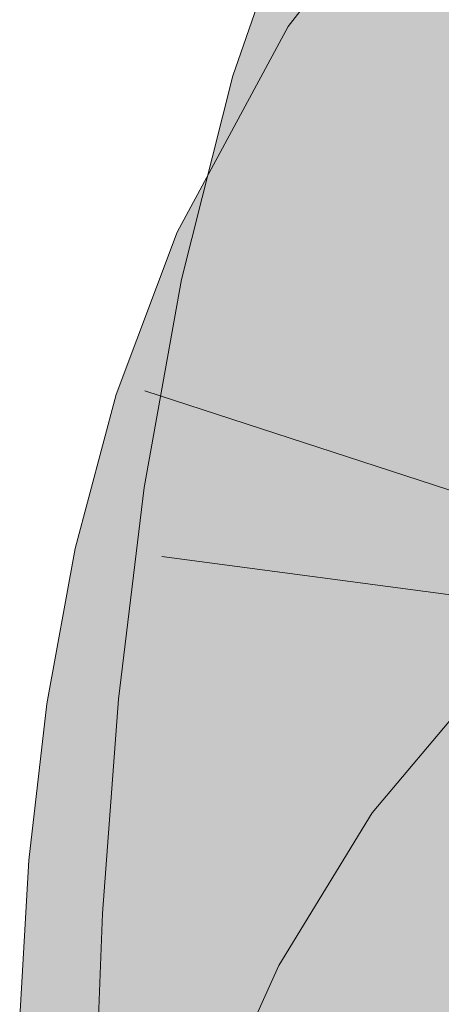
# Model space of a CAD drawing. Extents: x -500 to 300, y 62 to 1162.
# Tile 193 of 256: x 198.68 to 198.802, y 869.92 to 870.206. Entities that reach past the tile are written whole.
import ezdxf

# ---------------------------------------------------------------- set-up
doc = ezdxf.new("R2010")
doc.units = 0
doc.layers.get('0').update_dxf_attribs({"lineweight": 13})
doc.layers.add('E_Leerrohr 25-A06G93S78I', color=7, linetype='Continuous', lineweight=9, true_color=0xff8000)
doc.layers.add('E_Leerrohr 25-Shading', color=7, linetype='Continuous', lineweight=9, true_color=0xff8000)

# ---------------------------------------------------------------- blocks, each defined once
blk = doc.blocks.new('Shading-A06G93GX8I', base_point=(174.2543, 868.33185))
at = {"layer": 'E_Leerrohr 25-Shading', "color": 43, "true_color": 0xd7ab7f}
for points in [[(198.80515, 870.20551), (198.8275, 870.23438), (198.75752, 870.20355), (198.80043, 870.25903)], [(198.78914, 870.23572), (198.76129, 870.24683), (198.75789, 870.18451), (198.74155, 870.18933)], [(198.77666, 870.17896), (198.7953, 870.23328), (198.75789, 870.18451), (198.78914, 870.23572)], [(198.73059, 870.1416), (198.77925, 870.18951), (198.7547, 870.1983), (198.75752, 870.20355)], [(198.80515, 870.20551), (198.75752, 870.20355), (198.77925, 870.18951)], [(198.78825, 870.18365), (198.80515, 870.20551), (198.77925, 870.18951)], [(198.7547, 870.1983), (198.7254, 870.14398), (198.72929, 870.14221)], [(198.73059, 870.1416), (198.7547, 870.1983), (198.72929, 870.14221)], [(198.733, 870.14044), (198.77925, 870.18951), (198.73679, 870.14771)], [(198.733, 870.14044), (198.75859, 870.12854), (198.77925, 870.18951), (198.78825, 870.18365)], [(198.74066, 870.18585), (198.75789, 870.18451), (198.74155, 870.18933)], [(198.73708, 870.15936), (198.74066, 870.18585), (198.73427, 870.16046)], [(198.73729, 870.1593), (198.74066, 870.18585), (198.73708, 870.15936)], [(198.74066, 870.18585), (198.73729, 870.1593), (198.75789, 870.18451), (198.74544, 870.15619)], [(198.74689, 870.15564), (198.75789, 870.18451), (198.74542, 870.15619)], [(198.75789, 870.18451), (198.74689, 870.15564), (198.77666, 870.17896), (198.76871, 870.1474)], [(198.73294, 870.12897), (198.73708, 870.15936), (198.72667, 870.13031), (198.73427, 870.16046)], [(198.73294, 870.12897), (198.73341, 870.12885), (198.73708, 870.15936), (198.73729, 870.1593)], [(198.73729, 870.1593), (198.73341, 870.12885), (198.74544, 870.15619)], [(198.73891, 870.14136), (198.73643, 870.12823), (198.74542, 870.15619), (198.74689, 870.15564)], [(198.74689, 870.15564), (198.73643, 870.12823), (198.76871, 870.1474), (198.76247, 870.12262)], [(198.73059, 870.1416), (198.733, 870.14044), (198.73679, 870.14771)], [(198.73059, 870.1416), (198.7254, 870.14398), (198.71677, 870.12103)], [(198.71677, 870.12103), (198.72353, 870.11188), (198.73059, 870.1416), (198.733, 870.14044)], [(198.72353, 870.11188), (198.74265, 870.08594), (198.733, 870.14044), (198.75859, 870.12854)], [(198.73341, 870.12885), (198.73643, 870.12823), (198.73891, 870.14136)], [(198.73341, 870.12885), (198.72667, 870.13031), (198.71677, 870.0752)], [(198.71677, 870.0752), (198.73048, 870.07111), (198.73341, 870.12885), (198.73643, 870.12823)], [(198.73048, 870.07111), (198.75204, 870.06464), (198.73643, 870.12823), (198.76247, 870.12262)], [(198.70773, 870.09698), (198.71754, 870.09387), (198.71677, 870.12103), (198.72353, 870.11188)], [(198.71754, 870.09387), (198.74265, 870.08594), (198.72353, 870.11188)], [(198.69586, 870.05243), (198.71072, 870.06055), (198.70773, 870.09698), (198.71754, 870.09387)], [(198.71072, 870.06055), (198.74016, 870.0766), (198.71754, 870.09387), (198.74265, 870.08594)], [(198.7258, 870.04578), (198.74016, 870.0766), (198.7085, 870.04962), (198.71072, 870.06055)], [(198.71585, 870.07007), (198.73016, 870.06793), (198.71677, 870.0752), (198.73048, 870.07111)], [(198.72911, 870.04504), (198.73161, 870.04449), (198.73676, 870.06927), (198.74016, 870.0766)], [(198.73016, 870.06793), (198.71585, 870.07007), (198.72792, 870.0069), (198.70839, 870.00879)], [(198.7258, 870.04578), (198.72911, 870.04504), (198.73676, 870.06927)], [(198.73016, 870.06793), (198.75204, 870.06464), (198.73048, 870.07111)], [(198.74483, 870.00525), (198.75204, 870.06464), (198.72792, 870.0069), (198.73016, 870.06793)], [(198.71072, 870.06055), (198.69586, 870.05243), (198.7085, 870.04962)], [(198.7258, 870.04578), (198.69586, 870.05243), (198.7126, 870.00378), (198.68767, 870.00745)], [(198.72389, 870.00214), (198.73161, 870.04449), (198.7126, 870.00378), (198.7258, 870.04578)], [(198.8429, 869.9917), (198.81665, 870.01727), (198.81165, 869.95453), (198.78189, 869.97583)], [(198.7126, 870.00378), (198.68767, 870.00745), (198.70409, 869.96033), (198.6825, 869.96216)], [(198.72792, 870.0069), (198.70839, 870.00879), (198.729, 869.94531), (198.70374, 869.94678)], [(198.7403, 869.9447), (198.74483, 870.00525), (198.729, 869.94531), (198.72792, 870.0069)], [(198.71898, 869.95905), (198.72389, 870.00214), (198.70409, 869.96033), (198.7126, 870.00378)], [(198.80515, 869.94391), (198.81165, 869.95453), (198.75484, 869.93164), (198.78189, 869.97583)], [(198.70409, 869.96033), (198.6825, 869.96216), (198.69963, 869.91595), (198.67981, 869.91669)], [(198.7164, 869.91534), (198.71898, 869.95905), (198.69963, 869.91595), (198.70409, 869.96033)], [(198.70135, 869.8833), (198.73018, 869.92615), (198.70374, 869.94678), (198.729, 869.94531)], [(198.73018, 869.92615), (198.74016, 869.94098), (198.729, 869.94531), (198.7403, 869.9447)], [(198.80515, 869.94391), (198.75484, 869.93164), (198.77669, 869.91992)], [(198.78708, 869.91431), (198.80515, 869.94391), (198.77669, 869.91992)], [(198.73642, 869.88275), (198.74016, 869.94098), (198.73283, 869.88281), (198.73018, 869.92615)], [(198.73798, 869.88269), (198.74016, 869.94098), (198.73642, 869.88275)], [(198.77669, 869.91992), (198.75484, 869.93164), (198.75211, 869.89001), (198.73846, 869.89532)], [(198.72977, 869.92554), (198.70135, 869.8833), (198.73145, 869.88281)], [(198.73283, 869.88281), (198.73018, 869.92615), (198.73145, 869.88281), (198.72977, 869.92554)]]:
    blk.add_solid(points, dxfattribs=at)
at = {"layer": 'E_Leerrohr 25-Shading', "color": 31, "true_color": 0xfabd7f}
for points in [[(198.77666, 870.17896), (198.77762, 870.17865), (198.7953, 870.23328), (198.79678, 870.22876)], [(198.77762, 870.17865), (198.81691, 870.16705), (198.79678, 870.22876)], [(198.79678, 870.22876), (198.81691, 870.16705), (198.81308, 870.2262), (198.82013, 870.19434)], [(198.82068, 870.16272), (198.82098, 870.16376), (198.78825, 870.18365), (198.80515, 870.20551)], [(198.81409, 870.13), (198.82068, 870.16272), (198.76871, 870.14734), (198.78825, 870.18365)], [(198.78613, 870.17615), (198.77666, 870.17896), (198.76871, 870.1474)], [(198.8127, 870.11188), (198.81691, 870.16705), (198.76871, 870.1474), (198.78613, 870.17615)], [(198.80905, 870.10504), (198.81409, 870.13), (198.75859, 870.12854), (198.76871, 870.14734)], [(198.8127, 870.11188), (198.76871, 870.1474), (198.76247, 870.12262)], [(198.80905, 870.10504), (198.75859, 870.12854), (198.80399, 870.06659), (198.74265, 870.08594)], [(198.8127, 870.11188), (198.76247, 870.12262), (198.81038, 870.05591), (198.75204, 870.06464)], [(198.80089, 870.02905), (198.80399, 870.06659), (198.74016, 870.0766), (198.74265, 870.08594)], [(198.74016, 870.0766), (198.73161, 870.04449), (198.74644, 870.0412)], [(198.80089, 870.02905), (198.74016, 870.0766), (198.74644, 870.0412)], [(198.80089, 870.02905), (198.80663, 870.02777), (198.80399, 870.06659), (198.81049, 870.06451)], [(198.81038, 870.05591), (198.75204, 870.06464), (198.80965, 869.9989), (198.74483, 870.00525)], [(198.73161, 870.04449), (198.72389, 870.00214), (198.74741, 870.03357), (198.75186, 869.99805)], [(198.74644, 870.0412), (198.73161, 870.04449), (198.74741, 870.03357)], [(198.80089, 870.02905), (198.74644, 870.0412), (198.79955, 869.99744), (198.74741, 870.03357)], [(198.75186, 869.99805), (198.79927, 869.99103), (198.74741, 870.03357), (198.79955, 869.99744)], [(198.80089, 870.02905), (198.79955, 869.99744), (198.80663, 870.02777), (198.80537, 870.00842)], [(198.80537, 870.00842), (198.79955, 869.99744), (198.80444, 869.99408)], [(198.80965, 869.9989), (198.74483, 870.00525), (198.81023, 869.9408), (198.7403, 869.9447)], [(198.72371, 870.00055), (198.71898, 869.95905), (198.72701, 869.95837)], [(198.72371, 870.00055), (198.75317, 869.98157), (198.72389, 870.00214), (198.75186, 869.99805)], [(198.72701, 869.95837), (198.75522, 869.95593), (198.72371, 870.00055), (198.75317, 869.98157)], [(198.75317, 869.98157), (198.7989, 869.95221), (198.75186, 869.99805), (198.79927, 869.99103)], [(198.79955, 869.99744), (198.79927, 869.99103), (198.80444, 869.99408), (198.8042, 869.99036)], [(198.7989, 869.95221), (198.80299, 869.95184), (198.79927, 869.99103), (198.8042, 869.99036)], [(198.75522, 869.95593), (198.7989, 869.95221), (198.75317, 869.98157)], [(198.72701, 869.95837), (198.71898, 869.95905), (198.72992, 869.91486), (198.7164, 869.91534)], [(198.72992, 869.91486), (198.75696, 869.91388), (198.72701, 869.95837), (198.75522, 869.95593)], [(198.75522, 869.95593), (198.75581, 869.94159), (198.7989, 869.95221), (198.79922, 869.93506)], [(198.79964, 869.91235), (198.80283, 869.91223), (198.7989, 869.95221), (198.80299, 869.95184)], [(198.81192, 869.88153), (198.81023, 869.9408), (198.74016, 869.94098), (198.7403, 869.9447)], [(198.80515, 869.94391), (198.78708, 869.91431), (198.8212, 869.89594)], [(198.74016, 869.94098), (198.73798, 869.88269), (198.7417, 869.88263)], [(198.81192, 869.88153), (198.74016, 869.94098), (198.7417, 869.88263)], [(198.75581, 869.94159), (198.75696, 869.91388), (198.79922, 869.93506), (198.79964, 869.91235)]]:
    blk.add_solid(points, dxfattribs=at)
blk = doc.blocks.new('Referenz-A06G93S98I')
at = {"layer": 'E_Leerrohr 25-A06G93S78I', "linetype": 'Continuous', "ltscale": 0.13}
for p, q in [((198.80042, 870.25904), (198.75752, 870.20357)), ((198.76129, 870.24682), (198.74155, 870.18934)), ((198.75752, 870.20357), (198.7254, 870.14401)), ((198.74155, 870.18934), (198.72667, 870.13032)), ((198.7254, 870.14401), (198.70773, 870.09699)), ((198.72667, 870.13032), (198.71584, 870.07007)), ((198.71608, 870.09809), (198.93949, 870.02521)), ((198.70773, 870.09699), (198.69587, 870.05244)), ((198.71584, 870.07007), (198.70839, 870.0088)), ((198.69587, 870.05244), (198.68767, 870.00746)), ((198.72094, 870.05013), (198.95387, 870.01901)), ((198.81666, 870.01726), (198.78189, 869.97585)), ((198.68767, 870.00746), (198.6825, 869.96219)), ((198.70839, 870.0088), (198.70374, 869.94675)), ((198.78189, 869.97585), (198.75483, 869.93166)), ((198.6825, 869.96219), (198.67982, 869.91667)), ((198.70374, 869.94675), (198.70136, 869.88331)), ((198.75483, 869.93166), (198.73846, 869.89532))]:
    blk.add_line(p, q, dxfattribs=at)

msp = doc.modelspace()

# ---------------------------------------------------------------- block references
at = {"color": 8, "lineweight": 25, "ltscale": 0.25, "true_color": 0x808080}
msp.add_blockref('Referenz-A06G93S98I', (0, 0), dxfattribs=at)
msp.add_blockref('Shading-A06G93GX8I', (174.2543, 868.33185))

doc.saveas('drawing.dxf')
